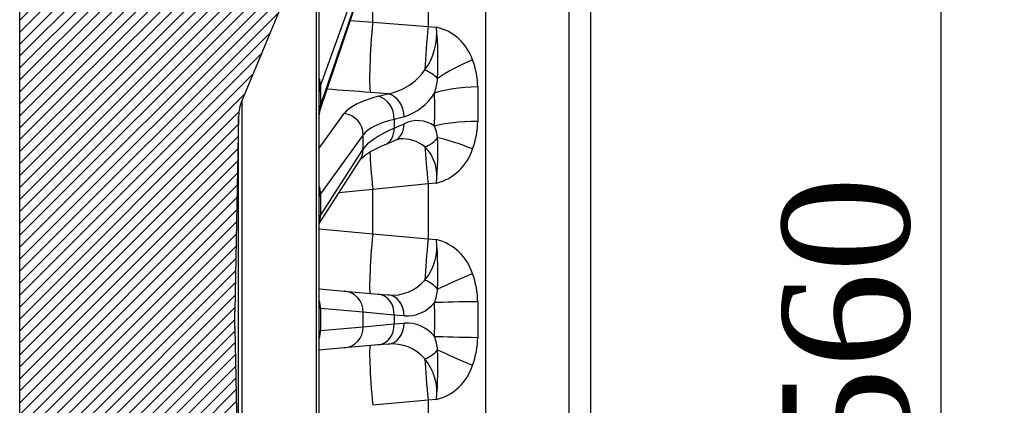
# Model space of a CAD drawing. Header units: millimetres. Extents: x 0 to 2970, y 0 to 2100.
# Tile 3 of 24: x 662 to 895, y 1340 to 1431. Entities that reach past the tile are written whole.
import ezdxf
from ezdxf.enums import TextEntityAlignment as Align

# ---------------------------------------------------------------- set-up
doc = ezdxf.new("R2010")
doc.units = ezdxf.units.MM
doc.header["$LTSCALE"] = 10
doc.layers.add('CAP560C', color=7, linetype='Continuous')
doc.layers.add('Default', color=7, linetype='Continuous')
doc.styles.add('SEACAD_Times_New_Roman', font='times.ttf')
doc.dimstyles.new('ANSImm', dxfattribs={"dimtxt": 30, "dimasz": 30, "dimexe": 15, "dimexo": 0, "dimgap": 7.5, "dimtad": 1, "dimdsep": 46, "dimtxsty": 'SEACAD_Times_New_Roman', "dimblk1": '_SE_FILLED', "dimblk2": '_SE_FILLED', "dimsah": 1, "dimcen": 15, "dimazin": 0, "dimtfac": 0.85, "dimtdec": 3, "dimtofl": 0, "dimtmove": 0, "dimatfit": 3, "dimfxl": 1, "dimarcsym": 0})

# ---------------------------------------------------------------- blocks, each defined once
blk = doc.blocks.new('SE6')
at = {"layer": 'CAP560C', "linetype": 'Continuous'}
h = blk.add_hatch(dxfattribs=at)
h.set_pattern_fill('LINE', scale=0.6299212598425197, angle=45, style=0)
h.set_pattern_definition([(45, (0, 0), (-1.414213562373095, 1.414213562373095), [])])
edge = h.paths.add_edge_path()
edge.add_arc((792.5041256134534, 1541.562853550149), 50, 147.3807569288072, 171.3843518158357, ccw=False)
edge.add_line((750.3905555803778, 1568.515538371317), (759.9801381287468, 1583.499261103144))
edge.add_arc((770.5085306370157, 1576.761089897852), 12.5, 91.50000000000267, 147.3807569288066, ccw=False)
edge.add_line((770.1813187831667, 1589.256806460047), (772.0460284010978, 1589.305635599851))
edge.add_line((772.0460284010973, 1589.305635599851), (791.6787396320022, 1589.562641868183))
edge.add_line((791.6787396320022, 1589.562641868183), (796.8607018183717, 1589.562641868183))
edge.add_line((796.8607018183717, 1589.562641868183), (796.8607018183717, 1640.362641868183))
edge.add_line((796.8607018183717, 1640.362641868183), (706.8607018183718, 1640.362641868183))
edge.add_arc((706.8607018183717, 1595.362641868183), 44.99999999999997, 90, 180)
edge.add_line((661.8607018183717, 1595.362641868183), (661.8607018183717, 1125.362641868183))
edge.add_arc((706.8607018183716, 1125.362641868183), 44.99999999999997, 179.9999999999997, 270)
edge.add_line((706.8607018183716, 1080.362641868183), (796.8607018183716, 1080.362641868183))
edge.add_line((796.8607018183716, 1080.362641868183), (796.8607018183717, 1131.162641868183))
edge.add_line((796.8607018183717, 1131.162641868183), (791.6787396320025, 1131.162641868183))
edge.add_line((791.6787396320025, 1131.162641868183), (772.0460284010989, 1131.419648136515))
edge.add_line((772.0460284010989, 1131.419648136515), (770.1813187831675, 1131.468477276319))
edge.add_arc((770.5085306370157, 1143.964193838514), 12.5, 212.6192430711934, 268.4999999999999, ccw=False)
edge.add_line((759.9801381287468, 1137.226022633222), (750.3905555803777, 1152.209745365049))
edge.add_arc((792.5041256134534, 1179.162430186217), 50, 188.6156481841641, 212.6192430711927, ccw=False)
edge.add_line((743.0683504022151, 1171.672161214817), (732.9992366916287, 1238.128311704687))
edge.add_arc((762.6607018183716, 1242.622473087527), 30, 180, 188.6156481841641, ccw=False)
edge.add_line((732.6607018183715, 1242.622473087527), (732.6607018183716, 1262.862641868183))
edge.add_arc((724.6607018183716, 1262.862641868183), 7.999999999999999, 0, 22.48238278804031)
edge.add_line((732.0526790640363, 1265.921836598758), (714.3802377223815, 1308.624016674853))
edge.add_arc((723.6202092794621, 1312.448010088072), 10, 181.169634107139, 202.4823827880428, ccw=False)
edge.add_line((713.6222928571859, 1312.243884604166), (712.681537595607, 1358.321387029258))
edge.add_line((712.6815375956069, 1358.321387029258), (712.6815375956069, 1362.403896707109))
edge.add_line((712.681537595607, 1362.403896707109), (713.6222928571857, 1408.481399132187))
edge.add_arc((723.6202092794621, 1408.277273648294), 10, 157.5176172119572, 178.8303658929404, ccw=False)
edge.add_line((714.3802377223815, 1412.101267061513), (732.0526790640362, 1454.803447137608))
edge.add_arc((724.6607018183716, 1457.862641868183), 7.999999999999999, 337.5176172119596, 360)
edge.add_line((732.6607018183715, 1457.862641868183), (732.6607018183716, 1478.10281064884))
edge.add_arc((762.6607018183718, 1478.10281064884), 30, 171.3843518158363, 180, ccw=False)
edge.add_line((732.9992366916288, 1482.596972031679), (743.068350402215, 1549.053122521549))
at = {"layer": 'CAP560C', "color": 7, "linetype": 'Continuous'}
for p, q in [((661.8607018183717, 1125.362641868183), (661.8607018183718, 1595.362641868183)), ((772.0460284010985, 1131.419648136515), (772.0460284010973, 1589.305635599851)), ((791.6787396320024, 1589.562641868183), (791.6787396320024, 1131.162641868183)), ((796.8607018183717, 1131.162641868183), (796.8607018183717, 1589.562641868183)), ((732.6607018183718, 1262.862641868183), (732.6607018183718, 1457.862641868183)), ((732.0526790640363, 1454.803447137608), (714.3802377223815, 1412.101267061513)), ((732.0526790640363, 1265.921836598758), (732.0526790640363, 1454.803447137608)), ((743.068350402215, 1443.811846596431), (732.9992366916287, 1415.771297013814)), ((758.4036098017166, 1441.983196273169), (758.4036098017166, 1429.67482833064)), ((732.7897363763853, 1409.741068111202), (742.8588500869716, 1439.369004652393)), ((732.9992366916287, 1411.024963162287), (743.068350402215, 1440.652899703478)), ((745.3217805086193, 1430.714013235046), (745.3217805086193, 1440.663464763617)), ((740.058721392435, 1431.129745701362), (745.3217805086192, 1430.714013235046)), ((745.3217805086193, 1430.714013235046), (758.4036098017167, 1429.67482833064)), ((758.4036098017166, 1429.67482833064), (760.3813331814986, 1429.510693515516)), ((732.9992366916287, 1415.771297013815), (732.9992366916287, 1411.024963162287)), ((748.9471138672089, 1413.770927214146), (744.755807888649, 1414.082999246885)), ((746.6149772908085, 1413.158988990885), (748.947113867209, 1413.770927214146)), ((770.1573977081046, 1415.40010146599), (770.1573977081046, 1407.175090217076)), ((714.3802377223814, 1412.101267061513), (714.3802377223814, 1308.624016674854)), ((732.6607018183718, 1400.920601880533), (738.5605515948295, 1409.082117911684)), ((713.6222928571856, 1408.481399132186), (712.6815375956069, 1362.403896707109)), ((713.6222928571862, 1312.243884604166), (713.6222928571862, 1408.481399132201)), ((752.7226921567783, 1408.315083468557), (750.3905555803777, 1407.703145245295)), ((750.3905555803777, 1407.703145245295), (750.3905555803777, 1405.65889236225)), ((750.3905555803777, 1405.65889236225), (752.722692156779, 1406.668670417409)), ((743.068350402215, 1404.059353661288), (732.9992366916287, 1390.130315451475)), ((743.068350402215, 1400.641094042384), (743.068350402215, 1404.059353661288)), ((748.1658865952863, 1401.670283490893), (750.4980231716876, 1402.680061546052)), ((732.9992366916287, 1384.994362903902), (743.068350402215, 1400.641094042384)), ((732.6607018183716, 1383.077500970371), (742.3293812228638, 1398.101983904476)), ((758.4036098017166, 1392.424784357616), (745.3217805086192, 1391.135508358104)), ((760.3813331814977, 1392.618870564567), (758.4036098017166, 1392.424784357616)), ((758.4036098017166, 1392.424784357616), (758.4036098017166, 1379.46664099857)), ((732.9992366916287, 1390.130315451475), (732.9992366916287, 1384.994362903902)), ((745.3217805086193, 1391.135508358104), (737.3188686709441, 1390.315981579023)), ((745.3217805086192, 1380.66081180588), (745.3217805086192, 1391.135508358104)), ((732.6607018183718, 1381.8386663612), (745.3217805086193, 1380.66081180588)), ((745.3217805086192, 1380.66081180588), (758.4036098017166, 1379.46664099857)), ((758.4036098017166, 1379.46664099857), (760.3813331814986, 1379.28292432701)), ((732.6607018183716, 1367.612868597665), (738.5605515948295, 1367.096698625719)), ((738.5605515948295, 1367.096698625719), (746.6149772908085, 1366.392027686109)), ((746.6149772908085, 1366.392027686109), (748.9471138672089, 1366.187992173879)), ((770.1573977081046, 1364.580908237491), (770.1573977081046, 1356.144375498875)), ((712.681537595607, 1358.321387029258), (712.681537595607, 1362.403896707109)), ((732.9992366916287, 1362.99665843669), (732.7781397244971, 1363.019225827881)), ((743.068350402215, 1362.11572513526), (732.9992366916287, 1362.996658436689)), ((732.9992366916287, 1362.99665843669), (732.9992366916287, 1357.728625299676)), ((750.3905555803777, 1361.41105419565), (743.068350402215, 1362.11572513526)), ((743.068350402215, 1358.609558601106), (743.068350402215, 1362.11572513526)), ((752.7226921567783, 1361.207018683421), (750.3905555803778, 1361.41105419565)), ((750.3905555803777, 1361.41105419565), (750.3905555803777, 1359.314229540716)), ((712.681537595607, 1358.321387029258), (713.6222928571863, 1312.243884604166)), ((732.7781397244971, 1357.706057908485), (732.9992366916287, 1357.728625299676)), ((732.9992366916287, 1357.728625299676), (743.068350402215, 1358.609558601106)), ((743.068350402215, 1358.609558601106), (750.3905555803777, 1359.314229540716)), ((750.3905555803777, 1359.314229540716), (752.722692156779, 1359.518265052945)), ((738.5605515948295, 1353.628585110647), (732.6607018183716, 1353.112415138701)), ((746.6149772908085, 1354.333256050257), (738.5605515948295, 1353.628585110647)), ((748.9471138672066, 1354.537291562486), (746.6149772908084, 1354.333256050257)), ((758.4036098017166, 1341.258642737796), (745.3217805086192, 1340.064471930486)), ((760.3813331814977, 1341.442359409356), (758.4036098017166, 1341.258642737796)), ((758.4036098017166, 1341.258642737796), (758.4036098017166, 1328.30049937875))]:
    blk.add_line(p, q, dxfattribs=at)
for centre, radius, start, end in [((745.7207630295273, 1428.032603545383), 14.73489284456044, 324.1259699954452, 5.757150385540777), ((670.6283156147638, 1421.272593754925), 90.13029707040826, 357.520138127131, 5.244274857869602), ((757.79685972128, 1418.083167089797), 11.71613687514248, 18.26340579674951, 77.25625682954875), ((752.5704610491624, 1415.280627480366), 17.58734246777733, 0.3892235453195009, 21.59958076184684), ((746.5047012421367, 1427.112986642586), 13.56377267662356, 280.3737687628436, 325.3332468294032), ((742.2778993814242, 1419.357501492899), 18.50305485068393, 342.8288177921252, 353.8424548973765), ((737.2519115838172, 1413.945344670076), 4.594642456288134, 166.8286950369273, 177.7850896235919), ((748.5097682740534, 1421.255200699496), 13.60865024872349, 288.0337349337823, 327.2581183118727), ((723.6202092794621, 1408.277273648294), 9.999999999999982, 157.5176172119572, 178.8303658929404), ((740.0938314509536, 1408.884535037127), 7.433959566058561, 169.766167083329, 180.8561566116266), ((737.3447458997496, 1408.836273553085), 4.65979712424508, 172.3185159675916, 180.8107890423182), ((735.7944582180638, 1408.742479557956), 3.166312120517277, 161.6163009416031, 167.8219316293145), ((755.8809943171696, 1400.361688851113), 7.053572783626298, 54.70734566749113, 116.6000076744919), ((751.83304726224, 1407.323870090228), 18.32495442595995, 338.8429909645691, 359.5348118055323), ((749.0079458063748, 1401.799345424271), 11.76958671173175, 7.597724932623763, 21.53131210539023), ((754.0364163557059, 1385.510721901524), 17.19286335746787, 109.9653347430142, 132.9158983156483), ((751.9951412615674, 1399.438195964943), 3.574035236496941, 96.31924916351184, 114.8561415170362), ((752.3026868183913, 1394.53618656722), 8.561166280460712, 51.25658099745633, 94.68155201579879), ((685.1871624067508, 1400.042307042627), 75.55971630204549, 354.3618263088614, 2.513138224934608), ((750.659458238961, 1394.269230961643), 9.860960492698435, 350.3654637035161, 44.76661413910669), ((757.3934858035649, 1404.32705167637), 12.08340750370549, 284.3159412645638, 342.5817007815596), ((741.0491316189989, 1386.17650683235), 9.00692498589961, 156.677723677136, 158.6432767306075), ((735.2947239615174, 1383.777067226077), 2.63627930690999, 162.6684624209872, 182.3711249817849), ((730.0184415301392, 1383.943530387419), 2.679498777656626, 353.8870774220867, 354.392021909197), ((747.9679737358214, 1377.620222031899), 12.52421940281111, 320.7060423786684, 7.629051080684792), ((673.7672150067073, 1371.251274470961), 86.98570495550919, 357.5623268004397, 5.297836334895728), ((757.4483372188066, 1367.648403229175), 11.99852267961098, 16.99633493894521, 75.85087852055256), ((749.9706182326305, 1376.234997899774), 10.09900417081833, 264.1832546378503, 319.5926303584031), ((751.3259642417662, 1364.44811366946), 18.83190167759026, 0.4040288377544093, 20.86590285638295), ((745.1312896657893, 1369.356939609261), 15.6474168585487, 341.3403956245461, 353.3744808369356), ((753.2203022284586, 1369.956076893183), 8.763197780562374, 266.7447612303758, 320.2336611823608), ((427.5586194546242, 1360.362641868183), 332.4215199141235, 359.3126193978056, 0.6873806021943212), ((812.6607018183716, 1360.362641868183), 100, 178.8303658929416, 181.1696341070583), ((753.2202090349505, 1350.768992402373), 8.763406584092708, 39.76702675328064, 93.25455083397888), ((745.1312896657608, 1351.368344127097), 15.64741685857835, 6.62551916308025, 18.65960437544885), ((751.3259642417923, 1356.277170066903), 18.83190167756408, 339.1340971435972, 359.5959711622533), ((749.975120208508, 1344.501491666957), 10.08831386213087, 40.37548268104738, 95.84863232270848), ((673.6844862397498, 1349.47607457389), 87.06827119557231, 354.7058370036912, 2.433999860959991), ((747.8317763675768, 1343.066438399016), 12.65420913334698, 352.6261496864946, 39.03875685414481), ((757.448384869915, 1353.076830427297), 11.99846247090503, 284.1489592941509, 343.0038272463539)]:
    blk.add_arc(centre, radius, start, end, dxfattribs=at)
for centre, major_axis, ratio, start_param, end_param in [((745.8888325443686, 1426.708833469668), (-0.9568221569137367, -12.96474031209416), 0.06946574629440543, 4.4034535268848, 6.059103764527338), ((758.743910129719, 1425.734295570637), (-1.008546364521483, -12.96081919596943), 0.05201267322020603, 4.407514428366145, 5.227248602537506), ((769.250017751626, 1418.402854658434), (-11.50127049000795, -4.895996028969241), 0.2578324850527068, 4.631353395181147, 5.437909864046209), ((757.2438796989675, 1416.960798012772), (4.429472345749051, -2.319434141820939), 0.476009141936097, 0.9648314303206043, 1.723671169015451), ((728.0556591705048, 1416.096287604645), (4.705798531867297, -1.689810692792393), 0.8964115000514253, 0.3094339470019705, 0.6836501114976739), ((727.7977127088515, 1415.184062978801), (4.895340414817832, -1.017665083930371), 0.9007705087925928, 0.1844260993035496, 0.4027054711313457), ((762.6607018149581, 1411.093626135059), (-29.96473056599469, 3.386603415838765), 0.4294205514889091, 6.181308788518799, 6.243168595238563), ((2670.302580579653, 1202.159696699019), (-3420.009754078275, 291.7926357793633), 0.01674864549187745, -0.9713279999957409, -0.967702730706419), ((748.5113351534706, 1408.91483712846), (1.269010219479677, -4.836280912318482), 0.8307249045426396, 1.234711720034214, 2.732033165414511), ((770.484609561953, 1412.395505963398), (-12.49904544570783, -0.1544763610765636), 0.2407376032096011, 4.735595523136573, 5.711009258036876), ((623.7679120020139, 1362.655723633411), (48.21017978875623, 210.7992414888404), 0.6043439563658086, -1.22776342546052, -1.190280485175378), ((762.6607018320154, 1411.802746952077), (-29.96473058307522, -3.386603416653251), 0.4294205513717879, -0.1988663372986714, -0.1370065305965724), ((728.0556591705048, 1411.349953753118), (-4.734077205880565, 1.608885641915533), 0.8850392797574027, 3.141548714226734, 3.43575269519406), ((792.9399043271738, 1402.610407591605), (-54.98921199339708, 4.932703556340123), 0.2208313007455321, 5.733678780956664, 6.152620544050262), ((746.1791985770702, 1408.302898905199), (1.269010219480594, -4.83628091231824), 0.830724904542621, 1.234711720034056, 2.732033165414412), ((727.7977127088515, 1410.397064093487), (-4.901685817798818, 0.986648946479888), 0.8940596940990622, 3.141460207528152, 3.153189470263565), ((727.7977127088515, 1410.397064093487), (-4.901685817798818, 0.986648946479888), 0.8940596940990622, 3.153189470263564, 3.320336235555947), ((738.1247728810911, 1404.226027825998), (4.052118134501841, -2.929221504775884), 0.9667597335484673, 0.6079731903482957, 2.092490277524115), ((792.5041256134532, 1397.754317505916), (-49.98817359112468, 4.932098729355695), 0.2204798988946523, 5.735622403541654, 6.15456416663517), ((748.5113351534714, 1407.268424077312), (-1.98668801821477, 4.588362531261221), 0.8097595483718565, 3.141592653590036, 4.25150325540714), ((770.4846095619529, 1404.619513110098), (-12.49906164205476, 0.153160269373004), 0.2041940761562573, 4.741072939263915, 5.71648667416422), ((792.5041256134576, 1403.612646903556), (-49.98817359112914, -4.932098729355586), 0.2204798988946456, -0.5910634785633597, -0.1721217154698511), ((746.1791985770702, 1406.258646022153), (-1.98668801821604, 4.588362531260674), 0.8097595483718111, 3.142104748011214, 4.25150325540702), ((757.2438796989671, 1405.294881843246), (3.859725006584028, 3.178446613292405), 0.7669044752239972, 4.240504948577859, 4.999344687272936), ((769.2500177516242, 1398.506993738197), (-11.54700540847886, 4.787135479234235), 0.1534204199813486, 4.804192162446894, 5.610748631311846), ((738.1247728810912, 1400.807768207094), (-4.204608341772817, 2.705784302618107), 0.9609273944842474, 3.141592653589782, 3.69740582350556), ((745.8888325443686, 1389.383575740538), (1.252396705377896, -12.93953254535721), 0.03072903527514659, 3.754286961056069, 4.573604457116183), ((758.7439101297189, 1390.601989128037), (-1.20092118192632, 12.9444114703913), 0.01324644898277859, 0.6085465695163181, 1.428280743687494), ((728.0556591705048, 1390.296989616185), (4.052118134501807, -2.929221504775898), 0.9667597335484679, 0.6079731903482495, 0.9821893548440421), ((727.7977127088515, 1389.840721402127), (4.621616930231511, -1.908050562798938), 0.9728032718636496, 0.3812203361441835, 0.5994997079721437), ((762.6607018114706, 1386.178628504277), (-29.99203751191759, 3.138332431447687), 0.2202277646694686, -0.1273311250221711, -0.065471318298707), ((728.0556591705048, 1385.161037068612), (-4.204608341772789, 2.705784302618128), 0.960927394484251, 3.323189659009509, 3.697405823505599), ((727.7977127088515, 1384.660765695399), (-4.665046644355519, 1.799260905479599), 0.9693615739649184, 3.281781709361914, 3.500061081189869), ((762.6607018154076, 1386.945959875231), (-29.99203751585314, -3.138332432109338), 0.2202277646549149, -0.1734117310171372, -0.1115519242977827), ((745.8888325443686, 1379.505215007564), (-1.133024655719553, -12.9505310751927), 0.05138573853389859, 4.627535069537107, 6.283185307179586), ((758.743910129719, 1378.3805414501), (-1.133024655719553, -12.95053107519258), 0.03346869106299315, 4.631353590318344, 5.451087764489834), ((757.2438796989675, 1366.345605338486), (4.241628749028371, -2.647373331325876), 0.6374387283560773, 1.099206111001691, 1.85804584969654), ((769.2500177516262, 1370.566401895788), (-11.56755774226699, -4.737257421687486), 0.05354860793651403, 4.71874675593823, 5.525303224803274), ((738.1247728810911, 1362.11572513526), (-0.4357787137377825, -4.980973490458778), 0.9886305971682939, 1.657075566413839, 3.141592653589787), ((728.0556591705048, 1362.99665843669), (-0.4357787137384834, -4.980973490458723), 0.9886305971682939, 1.657075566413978, 2.031291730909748), ((746.1791985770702, 1361.41105419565), (-0.4357787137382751, -4.980973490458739), 0.8413362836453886, 1.644271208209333, 3.141592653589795), ((748.5113351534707, 1361.207018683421), (-0.4357787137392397, -4.980973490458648), 0.8413362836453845, 1.644271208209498, 3.141592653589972), ((770.4846095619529, 1364.350625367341), (-12.49910045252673, -0.1499595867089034), 0.01874165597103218, 4.738345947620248, 5.713759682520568), ((727.7977127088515, 1363.019225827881), (-0.4357787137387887, -4.980973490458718), 0.996055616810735, 1.657720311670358, 1.875999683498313), ((728.0556591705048, 1357.728625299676), (-0.4357787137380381, 4.980973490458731), 0.9886305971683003, 4.251893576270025, 4.626109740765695), ((727.7977127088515, 1357.706057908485), (-0.4357787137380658, 4.980973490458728), 0.9960556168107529, 4.407185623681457, 4.625464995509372), ((738.1247728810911, 1358.609558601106), (-0.4357787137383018, 4.980973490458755), 0.9886305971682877, 3.141592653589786, 4.626109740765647), ((746.1791985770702, 1359.314229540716), (-0.4357787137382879, 4.980973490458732), 0.8413362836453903, 3.141592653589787, 4.638914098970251), ((748.5113351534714, 1359.518265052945), (-0.4357787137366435, 4.980973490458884), 0.8413362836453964, 3.141592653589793, 4.638914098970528), ((770.484609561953, 1356.374658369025), (-12.49910045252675, 0.1499595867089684), 0.01874165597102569, 0.5694256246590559, 1.544839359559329), ((745.8888325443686, 1341.220068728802), (1.133024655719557, -12.95053107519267), 0.05138573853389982, 3.141592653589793, 4.797242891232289), ((757.2438796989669, 1354.379678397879), (4.241628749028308, 2.647373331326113), 0.6374387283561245, 4.425139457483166, 5.183979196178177), ((769.2500177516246, 1350.158881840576), (-11.56755774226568, 4.737257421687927), 0.05354860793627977, 0.7578820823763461, 1.564438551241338), ((758.743910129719, 1342.344742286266), (1.13302465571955, -12.95053107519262), 0.03346869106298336, 3.973690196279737, 4.793424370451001)]:
    blk.add_ellipse(centre, major_axis=major_axis, ratio=ratio, start_param=start_param, end_param=end_param, dxfattribs=at)
for points in [[(732.7781397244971, 1363.019225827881), (732.6988493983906, 1363.027318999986), (732.6607018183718, 1363.135946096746), (732.6607018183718, 1363.331369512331)], [(732.6607018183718, 1357.393914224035), (732.6607018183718, 1357.58933763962), (732.6988493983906, 1357.69796473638), (732.7781397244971, 1357.706057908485)]]:
    blk.add_open_spline(points, degree=3, dxfattribs=at)
blk = doc.blocks.new('DMBLK16')
at = {"layer": 'Default', "linetype": 'Continuous'}
for points in [[(691.860702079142, 1737.659660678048), (661.8607018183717, 1732.659660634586), (691.860702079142, 1727.659660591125)], [(766.8607050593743, 1737.659660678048), (766.8607050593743, 1727.659660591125), (796.8607053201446, 1732.659660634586)]]:
    blk.add_hatch(color=7, dxfattribs=at).paths.add_polyline_path(points)
at = {"layer": 'Default', "color": 7, "linetype": 'Continuous'}
for p, q in [((661.8607018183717, 1360.362641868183), (661.8607018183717, 1747.659660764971)), ((796.8607018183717, 1640.362641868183), (796.8607018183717, 1747.659660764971)), ((661.8607018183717, 1732.659660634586), (796.8607053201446, 1732.659660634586))]:
    blk.add_line(p, q, dxfattribs=at)
at = {"layer": 'Default', "color": 7, "linetype": 'Continuous', "style": 'SEACAD_Times_New_Roman'}
blk.add_text('135', height=30, dxfattribs=at).set_placement((695.237480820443, 1770.159660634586), align=Align.TOP_LEFT)
blk = doc.blocks.new('_SE_FILLED')
at = {"color": 0}
blk.add_line((0, 0), (-1, 0), dxfattribs=at)
blk.add_solid([(0, 0), (-1, -0.1665), (-1, 0.1665), (0, 0)], dxfattribs=at)
blk = doc.blocks.new('DMBLK18')
at = {"layer": 'Default', "linetype": 'Continuous'}
for points in [[(884.6604289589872, 1610.362641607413), (879.6604289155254, 1640.362641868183), (874.6604288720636, 1610.362641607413)], [(884.6604289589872, 1110.362624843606), (874.6604288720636, 1110.362624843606), (879.6604289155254, 1080.362624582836)]]:
    blk.add_hatch(color=7, dxfattribs=at).paths.add_polyline_path(points)
at = {"layer": 'Default', "color": 7, "linetype": 'Continuous'}
for p, q in [((796.8607018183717, 1640.362641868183), (894.6604290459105, 1640.362641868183)), ((879.6604289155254, 1640.362641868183), (879.6604289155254, 1080.362624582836)), ((796.8607018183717, 1080.362641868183), (894.6604290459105, 1080.362641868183))]:
    blk.add_line(p, q, dxfattribs=at)
at = {"layer": 'Default', "color": 7, "linetype": 'Continuous', "style": 'SEACAD_Times_New_Roman'}
blk.add_text('560', height=30, rotation=90, dxfattribs=at).set_placement((842.1604289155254, 1326.239410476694), align=Align.TOP_LEFT)

msp = doc.modelspace()

# ---------------------------------------------------------------- block references
at = {"layer": 'Default'}
msp.add_blockref('SE6', (0, 0), dxfattribs=at)

# ---------------------------------------------------------------- dimensions: what is measured, and where the dimension line sits
at = {"layer": 'Default', "color": 7, "linetype": 'Continuous'}
dim = msp.add_linear_dim(base=(796.8607018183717, 1732.659660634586), p1=(661.8607018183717, 1360.362641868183), p2=(796.8607018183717, 1640.362641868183), text='\\A1;<>', dimstyle='ANSImm', dxfattribs=at)
dim.commit()
dim.dimension.update_dxf_attribs({"geometry": 'DMBLK16', "text_midpoint": (729.3607035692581, 1732.659660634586), "dimtype": 160})
dim = msp.add_linear_dim(base=(879.6604289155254, 1640.362641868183), p1=(796.8607018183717, 1640.362641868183), p2=(796.8607018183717, 1080.362641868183), angle=270, text='\\A1;<>', dimstyle='ANSImm', dxfattribs=at)
dim.commit()
dim.dimension.update_dxf_attribs({"geometry": 'DMBLK18', "text_midpoint": (879.6604289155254, 1360.362633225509), "dimtype": 161})

doc.saveas('drawing.dxf')
